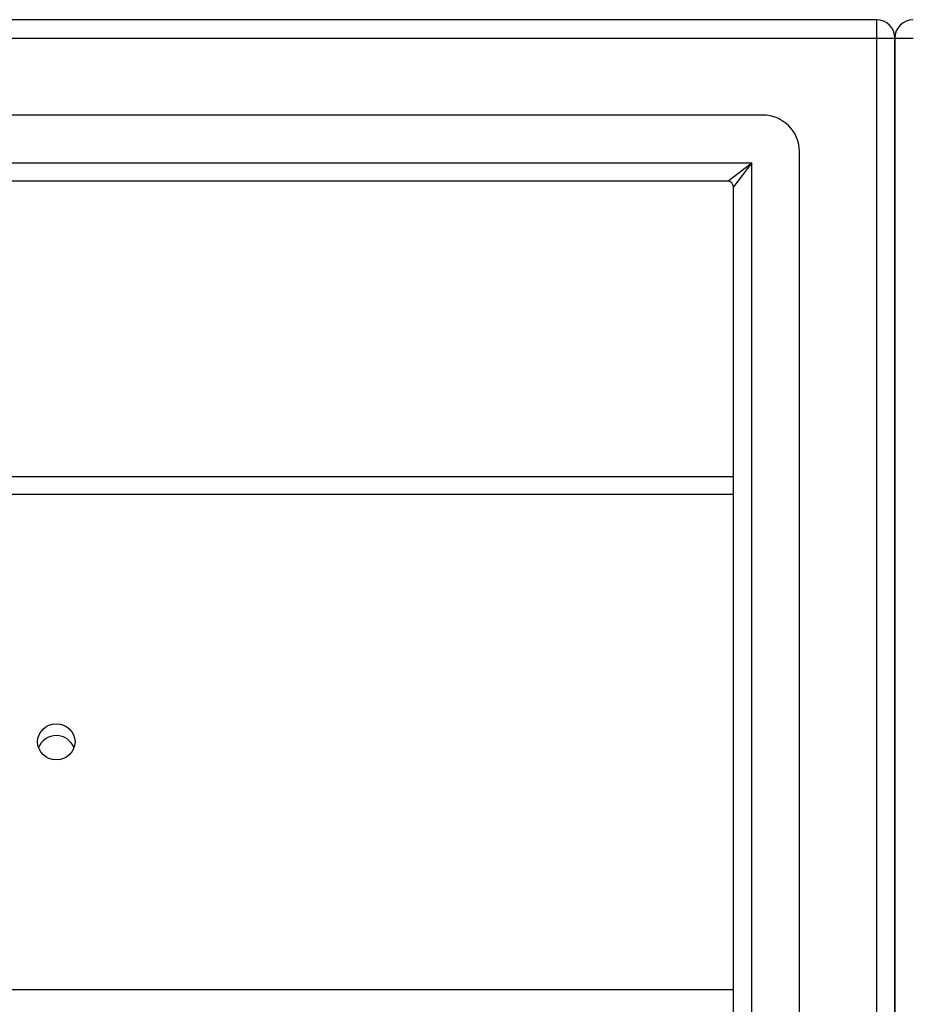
# Model space of a CAD drawing. Header units: inches. Extents: x 96 to 240, y 74 to 100.
# Tile 36 of 65: x 163.41 to 168.21, y 93.92 to 99.2. Entities that reach past the tile are written whole.
import ezdxf

# ---------------------------------------------------------------- set-up
doc = ezdxf.new("R2010")
doc.units = ezdxf.units.IN
doc.header["$MEASUREMENT"] = 0
doc.layers.add('Visible Edges(ANSI)', color=7, linetype='Continuous', lineweight=25)
doc.layers.add('Visible Tangent Edges(ANSI)', color=7, linetype='Continuous', lineweight=25)

msp = doc.modelspace()

# ---------------------------------------------------------------- linework, layer by layer
at = {"layer": 'Visible Edges(ANSI)'}
for p, q in [((168.0087, 99.202), (96.2067, 99.202)), ((168.1077, 98.328), (168.1077, 99.103)), ((168.1077, 99.103), (168.1077, 98.328)), ((167.399, 98.6902), (96.8163, 98.6902)), ((167.5958, 75.9106), (167.5958, 98.4933)), ((167.2105, 98.3358), (97.0048, 98.3358)), ((167.2415, 76.0991), (167.2415, 98.3048)), ((168.1077, 98.328), (168.1077, 76.076)), ((168.1077, 76.076), (168.1077, 98.328)), ((130.6077, 96.7505), (167.2415, 96.7505))]:
    msp.add_line(p, q, dxfattribs=at)
for centre, radius, start, end in [((168.0087, 99.103), 0.099, 0, 90), ((168.2067, 99.103), 0.099, 90, 180), ((167.399, 98.4933), 0.1969, 0, 90), ((167.2105, 98.3048), 0.031, 0, 90)]:
    msp.add_arc(centre, radius, start, end, dxfattribs=at)
msp.add_ellipse((163.6077, 95.3277), major_axis=(-0.1005, 0), ratio=0.966998, dxfattribs=at)
msp.add_ellipse((163.6077, 95.264), major_axis=(0.1005, 0), ratio=0.966998, start_param=0.333879, end_param=2.807714, dxfattribs=at)
at = {"layer": 'Visible Tangent Edges(ANSI)'}
for p, q in [((168.0087, 99.202), (168.0087, 99.103)), ((96.2067, 99.103), (168.0087, 99.103)), ((168.0087, 99.103), (168.0087, 75.301)), ((168.0087, 99.103), (168.1077, 99.103)), ((168.1077, 99.103), (168.2067, 99.103)), ((96.8748, 98.4348), (167.3405, 98.4348)), ((167.2105, 98.3358), (167.3405, 98.4348)), ((167.3405, 98.4348), (167.2415, 98.3048)), ((167.3405, 75.9691), (167.3405, 98.4348)), ((130.6077, 96.6573), (167.2415, 96.6573)), ((167.2415, 93.9981), (130.6077, 93.9981))]:
    msp.add_line(p, q, dxfattribs=at)

doc.saveas('drawing.dxf')
